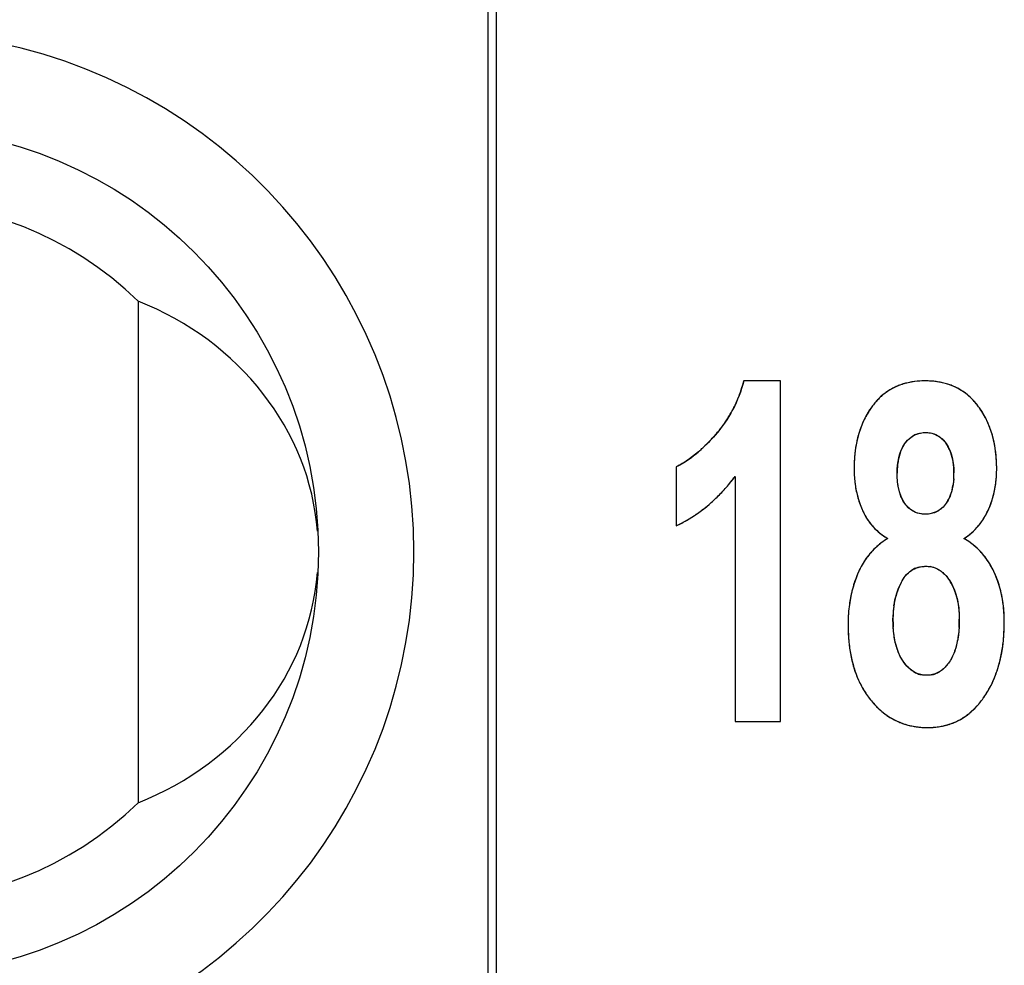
# Model space of a CAD drawing. Header units: millimetres. Extents: x 0 to 420, y 0 to 297.
# Tile 42 of 119: x 121.51 to 126.16, y 56.01 to 60.47. Entities that reach past the tile are written whole.
import ezdxf

# ---------------------------------------------------------------- set-up
doc = ezdxf.new("R2010")
doc.units = ezdxf.units.MM
doc.header["$LTSCALE"] = 23.1
doc.layers.get('0').update_dxf_attribs({"linetype": 'CONTINUOUS'})
doc.layers.add('03___PRT_ALL_CURVES', color=7, linetype='CONTINUOUS')
doc.layers.add('PRITING', color=7, linetype='CONTINUOUS')

msp = doc.modelspace()

# ---------------------------------------------------------------- linework, layer by layer
at = {"color": 7, "linetype": 'Continuous'}
for p, q in [((123.7624, 25.2741), (123.7624, 85.6392)), ((123.7224, 25.4566), (123.7224, 85.4566)), ((122.0724, 59.1398), (122.0724, 56.7734))]:
    msp.add_line(p, q, dxfattribs=at)
msp.add_circle((120.9224, 57.9566), 2, dxfattribs=at)
for radius, start, end in [(2.45, 281.5953, 78.4047), (1.65, 45.8156, 134.1844), (1.65, 225.8156, 314.1844)]:
    msp.add_arc((120.9224, 57.9566), radius, start, end, dxfattribs=at)
for start_param, end_param in [(0.075345, 1.159374), (-1.159374, -0.075603)]:
    msp.add_ellipse((121.5058, 57.9566), major_axis=(1.4167, 0), ratio=0.911252, start_param=start_param, end_param=end_param, dxfattribs=at)
at = {"layer": '03___PRT_ALL_CURVES', "color": 4, "linetype": 'Continuous'}
for p, q in [((125.1012, 58.7632), (124.9271, 58.7632)), ((125.1012, 57.1566), (125.1012, 58.7632)), ((124.6092, 58.3583), (124.6092, 58.0799)), ((124.8866, 58.3124), (124.8866, 57.1566)), ((124.8866, 57.1566), (125.1012, 57.1566))]:
    msp.add_line(p, q, dxfattribs=at)
for centre, radius, start, end in [((124.2948, 58.9205), 0.6516, 343.8798, 346.0299), ((125.7764, 58.4183), 0.3445, 97.3688, 101.4422), ((125.7837, 58.3554), 0.4078, 86.3342, 90.033), ((125.7862, 58.3947), 0.3684, 82.4373, 86.3326), ((125.7904, 58.4265), 0.3363, 78.2184, 82.4369), ((124.3309, 58.9093), 0.6138, 339.3575, 341.6357), ((124.3146, 58.9147), 0.631, 341.6364, 343.8795), ((125.7547, 58.4902), 0.2691, 119.8998, 124.7575), ((125.7563, 58.4873), 0.2724, 115.0784, 119.8936), ((125.7601, 58.4792), 0.2814, 110.3597, 115.0727), ((125.7653, 58.4652), 0.2963, 105.7922, 110.3549), ((125.771, 58.445), 0.3172, 101.4439, 105.7888), ((125.7956, 58.4513), 0.311, 73.8038, 78.2151), ((125.8008, 58.4693), 0.2923, 69.2273, 73.7995), ((125.8053, 58.4811), 0.2796, 64.5124, 69.2223), ((125.8082, 58.4873), 0.2728, 59.7249, 64.5066), ((125.8087, 58.4883), 0.2717, 54.9377, 59.7188), ((124.3532, 58.9005), 0.5898, 334.6888, 337.0399), ((124.3437, 58.9045), 0.6001, 337.0406, 339.3569), ((125.7707, 58.4725), 0.293, 134.3477, 138.9535), ((125.7611, 58.4823), 0.2792, 129.5987, 134.3427), ((125.756, 58.4884), 0.2713, 124.7638, 129.5929), ((125.8062, 58.4847), 0.2761, 50.1974, 54.9317), ((125.7997, 58.4769), 0.2862, 45.5721, 50.1921), ((125.7885, 58.4655), 0.3022, 41.1432, 45.568), ((124.3626, 58.8959), 0.5793, 329.9396, 332.3201), ((124.3594, 58.8976), 0.5829, 332.321, 334.6879), ((125.8591, 58.4048), 0.4043, 146.6703, 150.1828), ((125.8581, 58.4054), 0.4032, 143.3476, 146.6678), ((125.7857, 58.4594), 0.3129, 138.9575, 143.3764), ((125.7721, 58.4512), 0.3239, 36.9838, 41.1408), ((125.7063, 58.4014), 0.4064, 33.3859, 37.0127), ((125.7061, 58.4013), 0.4067, 30.0483, 33.3834), ((124.3602, 58.8974), 0.5821, 325.1509, 327.5395), ((124.3628, 58.8958), 0.579, 327.5403, 329.9387), ((125.8734, 58.3973), 0.4205, 153.5915, 156.9422), ((125.8641, 58.4019), 0.4101, 150.185, 153.5894), ((125.7019, 58.3989), 0.4115, 26.5248, 30.0456), ((125.6934, 58.3947), 0.4209, 23.2114, 26.5232), ((124.3471, 58.9071), 0.5985, 320.4293, 322.7862), ((124.3549, 58.9011), 0.5886, 322.7871, 325.1501), ((125.9066, 58.3845), 0.4561, 160.2972, 163.4104), ((125.8875, 58.3913), 0.4359, 156.9446, 160.2967), ((125.6805, 58.3892), 0.435, 19.8504, 23.2088), ((125.6625, 58.3827), 0.4541, 16.6341, 19.8491), ((124.0926, 59.1292), 0.9362, 314.0549, 316.7686), ((123.9816, 59.2344), 1.089, 316.7361, 318.0716), ((124.3365, 58.9158), 0.6121, 318.0549, 320.4283), ((125.9615, 58.37), 0.5129, 166.6011, 169.4837), ((125.9311, 58.3772), 0.4817, 163.4134, 166.602), ((125.7808, 58.4115), 0.1078, 113.1224, 124.9789), ((125.6399, 58.3759), 0.4777, 13.637, 16.6338), ((125.6112, 58.369), 0.5072, 10.4973, 13.6334), ((124.2677, 58.943), 0.6805, 309.1998, 312.3246), ((124.1891, 59.03), 0.7977, 312.2911, 314.0258), ((126.0398, 58.3576), 0.5923, 172.2684, 175.0386), ((125.9969, 58.3634), 0.549, 169.4846, 172.2664), ((125.7399, 58.3686), 0.1724, 27.9067, 34.9557), ((125.7258, 58.3612), 0.1884, 21.2039, 27.8908), ((125.5763, 58.3625), 0.5427, 7.6889, 10.4988), ((125.5365, 58.3572), 0.5829, 5.0192, 7.6887), ((124.3881, 58.7896), 0.4854, 302.9599, 307.0349), ((124.3332, 58.8632), 0.5772, 306.9859, 309.1699), ((126.0897, 58.3533), 0.6423, 175.037, 177.5484), ((125.9086, 58.3411), 0.2572, 165.4532, 170.8177), ((125.8718, 58.3507), 0.2192, 159.2835, 165.4596), ((125.7022, 58.3521), 0.2137, 14.9668, 21.1932), ((125.6674, 58.3428), 0.2498, 9.3296, 14.9633), ((125.4891, 58.353), 0.6305, 2.329, 5.017), ((124.4297, 58.7262), 0.4096, 300.4144, 302.9091), ((126.1466, 58.3508), 0.6993, 177.5496, 180.0182), ((126.0211, 58.3504), 0.5738, 179.9763, 183.3817), ((126.0138, 58.3292), 0.3633, 175.8331, 180.0586), ((125.956, 58.3334), 0.3053, 170.8207, 175.8463), ((125.6205, 58.335), 0.2973, 4.4166, 9.3343), ((125.5595, 58.3303), 0.3585, 359.9283, 4.416), ((125.5447, 58.3504), 0.5749, 356.6746, 0.0243), ((125.4354, 58.3508), 0.6842, 359.9843, 2.3319), ((124.1544, 58.8621), 0.9155, 320.943, 323.1016), ((125.9783, 58.3479), 0.5309, 183.3834, 186.9408), ((125.5049, 58.3294), 0.413, 356.0893, 0.068), ((125.596, 58.3473), 0.5235, 352.3991, 356.6856), ((124.2183, 58.8085), 0.8321, 316.6741, 318.8407), ((124.1892, 58.8339), 0.8707, 318.841, 320.9417), ((125.944, 58.3437), 0.4964, 186.9419, 190.753), ((125.9178, 58.3387), 0.4697, 190.7554, 194.7694), ((125.6436, 58.3148), 0.2735, 346.5115, 351.2415), ((125.6406, 58.3414), 0.4785, 348.3547, 352.391), ((124.2636, 58.7641), 0.7687, 312.1647, 314.446), ((124.243, 58.7852), 0.7982, 314.4465, 316.6737), ((125.8997, 58.334), 0.451, 194.7729, 198.9422), ((125.747, 58.2796), 0.1638, 325.0766, 332.7001), ((125.6997, 58.3274), 0.4178, 340.688, 344.0744), ((125.6751, 58.3343), 0.4433, 344.0861, 348.3537), ((124.2939, 58.7294), 0.7226, 307.4674, 309.8352), ((124.2805, 58.7455), 0.7436, 309.8358, 312.1641), ((125.8895, 58.3305), 0.4402, 198.9467, 203.1554), ((125.7678, 58.2783), 0.3078, 203.1212, 208.874), ((125.7212, 58.3197), 0.395, 334.9083, 340.7058), ((124.3165, 58.6979), 0.6838, 300.2018, 302.6418), ((124.3116, 58.7055), 0.6928, 302.6426, 305.0663), ((124.3042, 58.7161), 0.7058, 305.0671, 307.4667), ((125.7511, 58.2691), 0.2887, 208.883, 215.0314), ((125.7762, 58.2898), 0.3323, 324.8774, 329.9845), ((125.7394, 58.311), 0.3748, 329.9943, 334.936), ((124.3199, 58.692), 0.677, 295.3029, 297.7518), ((124.3192, 58.6934), 0.6785, 297.7526, 300.201), ((125.7437, 58.264), 0.2797, 215.0447, 221.367), ((125.7446, 58.2649), 0.281, 221.3815, 227.711), ((125.8131, 58.2619), 0.2861, 313.5883, 319.2436), ((125.8, 58.2731), 0.3033, 319.2569, 324.8718), ((125.7522, 58.2733), 0.2923, 227.7224, 233.6927), ((125.7872, 57.7206), 0.3498, 121.1491, 127.2543), ((125.7652, 58.2911), 0.3143, 233.7057, 239.6289), ((125.8147, 58.2611), 0.2844, 301.9875, 307.605), ((125.7897, 57.7178), 0.3494, 53.8954, 59.8242), ((125.8174, 58.2575), 0.2799, 307.6179, 313.5755), ((125.7795, 57.7307), 0.3371, 133.4187, 139.709), ((125.7802, 57.7298), 0.3382, 127.2659, 133.4067), ((125.796, 57.7266), 0.3386, 47.9214, 53.8848), ((125.7967, 57.7275), 0.3375, 42.0676, 47.9111), ((125.7869, 57.7245), 0.3467, 139.7209, 145.9114), ((125.7904, 57.7218), 0.346, 36.0985, 42.0567), ((125.7756, 57.7111), 0.3643, 30.4704, 36.091), ((125.8306, 57.6988), 0.3975, 151.6148, 157.3151), ((125.8034, 57.7134), 0.3666, 145.918, 151.6038), ((125.78, 57.7757), 0.1125, 111.7567, 123.7478), ((125.7884, 57.7752), 0.1136, 64.3142, 79.9104), ((125.7514, 57.6969), 0.3923, 25.1542, 30.4648), ((125.959, 57.6447), 0.5368, 157.2793, 161.4221), ((125.674, 57.6603), 0.4779, 20.7308, 25.1833), ((125.9861, 57.6361), 0.5653, 163.5925, 165.6405), ((125.9733, 57.6399), 0.5519, 161.4149, 163.5924), ((125.9881, 57.6512), 0.357, 153.363, 160.4345), ((125.7011, 57.6934), 0.2346, 26.1315, 32.6392), ((125.6768, 57.6815), 0.2616, 19.7455, 26.1168), ((125.6624, 57.6559), 0.4903, 18.3445, 20.7372), ((125.6449, 57.6502), 0.5087, 14.0291, 18.3304), ((126.0182, 57.6285), 0.5982, 167.6244, 169.5814), ((126.001, 57.6323), 0.5806, 165.6407, 167.624), ((125.9933, 57.6503), 0.3622, 165.0985, 169.6727), ((125.9855, 57.6523), 0.3541, 160.4524, 165.0913), ((125.6406, 57.6686), 0.3001, 14.0561, 19.7449), ((125.6216, 57.6443), 0.5328, 11.754, 14.0423), ((125.592, 57.6383), 0.5629, 7.7589, 11.7362), ((126.0706, 57.6202), 0.6513, 171.4906, 174.9263), ((126.0379, 57.6249), 0.6182, 169.5816, 171.4758), ((126.0091, 57.6474), 0.3782, 169.6735, 173.5108), ((125.5553, 57.6331), 0.6, 5.5619, 7.7753), ((126.1549, 57.6142), 0.7358, 176.7979, 180.0228), ((126.1094, 57.6166), 0.6903, 174.9126, 176.782), ((126.043, 57.6439), 0.4123, 173.5623, 180.0727), ((125.5112, 57.629), 0.6443, 1.8837, 5.5425), ((125.4605, 57.6271), 0.695, 359.9911, 1.9037), ((126.3043, 57.6136), 0.8852, 179.9786, 182.4656), ((125.26, 57.6393), 0.6832, 356.6993, 0.0647), ((125.2176, 57.6267), 0.938, 357.7108, 0.0179), ((126.2189, 57.6099), 0.7998, 182.4662, 185.0453), ((125.3709, 57.6176), 0.7843, 352.8458, 355.3296), ((125.2996, 57.6234), 0.8559, 355.3298, 357.7103), ((126.1434, 57.6032), 0.724, 185.0428, 187.9202), ((125.433, 57.6098), 0.7217, 350.265, 352.8454), ((126.0764, 57.5939), 0.6563, 187.9196, 191.0053), ((126.0196, 57.5829), 0.5985, 191.0064, 194.2166), ((125.4886, 57.6003), 0.6654, 347.3738, 350.2673), ((125.9719, 57.5708), 0.5493, 194.216, 197.6998), ((125.5762, 57.5785), 0.575, 341.4992, 344.4586), ((125.5368, 57.5895), 0.616, 344.4601, 347.3719), ((125.9325, 57.5582), 0.5079, 197.7014, 201.3375), ((125.9016, 57.5461), 0.4747, 201.3397, 205.1009), ((125.7882, 57.4911), 0.1163, 238.3355, 249.0587), ((125.7874, 57.4894), 0.1144, 249.1393, 260.0249), ((125.7918, 57.4872), 0.1122, 280.0889, 290.7248), ((125.7914, 57.4879), 0.1129, 290.799, 301.5958), ((125.6099, 57.5673), 0.5395, 338.1771, 341.5007), ((125.8777, 57.535), 0.4484, 205.1019, 209.1716), ((125.6586, 57.5464), 0.4866, 331.4416, 334.9137), ((125.6374, 57.5563), 0.5099, 334.9145, 338.1741), ((125.861, 57.5257), 0.4292, 209.1763, 213.1505), ((125.8507, 57.5189), 0.4169, 213.1534, 217.3368), ((125.6847, 57.5314), 0.4564, 324.5384, 327.9217), ((125.6743, 57.5378), 0.4686, 327.9246, 331.4393), ((125.8459, 57.5153), 0.4109, 217.3409, 221.6296), ((125.8317, 57.5026), 0.3918, 221.6088, 225.1336), ((125.7543, 57.4782), 0.3687, 316.3593, 320.5623), ((125.7244, 57.5028), 0.4075, 320.5649, 324.5687), ((125.8125, 57.4833), 0.3646, 225.1332, 229.0094), ((125.7981, 57.4667), 0.3427, 229.0115, 233.1046), ((125.7885, 57.4539), 0.3267, 233.1088, 237.2384), ((125.8011, 57.4278), 0.2998, 302.4699, 307.254), ((125.7916, 57.4403), 0.3156, 307.2593, 311.9008), ((125.7763, 57.4573), 0.3384, 311.905, 316.3567), ((125.7829, 57.4453), 0.3164, 237.2425, 241.4037), ((125.7805, 57.4409), 0.3113, 241.4076, 245.8232), ((125.7805, 57.4411), 0.3115, 245.8278, 250.0272), ((125.7824, 57.4462), 0.317, 250.0319, 254.3318), ((125.7853, 57.4566), 0.3278, 254.3349, 258.3987), ((125.7885, 57.4724), 0.3439, 258.4022, 262.3872), ((125.7992, 57.447), 0.3185, 278.3626, 282.9723), ((125.8029, 57.4307), 0.3017, 282.9774, 287.7488), ((125.8059, 57.4211), 0.2917, 287.7549, 292.6228), ((125.8073, 57.4177), 0.288, 292.6295, 297.5574), ((125.806, 57.4201), 0.2907, 297.5642, 302.4638), ((125.7914, 57.4943), 0.366, 262.3904, 266.2778), ((125.7932, 57.5229), 0.3947, 266.2802, 270.0257), ((125.7936, 57.5009), 0.3727, 269.9691, 274.0001), ((125.7957, 57.4705), 0.3421, 274.0011, 278.3593)]:
    msp.add_arc(centre, radius, start, end, dxfattribs=at)
for points in [[(125.7835, 58.7632), (125.7657, 58.7632), (125.7486, 58.7621), (125.7322, 58.76)], [(125.6872, 58.4674), (125.6918, 58.4739), (125.6966, 58.4797), (125.7017, 58.485)], [(125.7017, 58.485), (125.7071, 58.4906), (125.7129, 58.4956), (125.719, 58.4998)], [(125.7384, 58.5106), (125.7528, 58.5167), (125.7685, 58.5198), (125.7858, 58.5198)], [(125.7858, 58.5198), (125.7957, 58.5198), (125.805, 58.5187), (125.8139, 58.5165)], [(125.8139, 58.5165), (125.8289, 58.5129), (125.8424, 58.5062), (125.8547, 58.4963)], [(125.8547, 58.4963), (125.8643, 58.4886), (125.8732, 58.479), (125.8813, 58.4674)], [(125.6667, 58.4282), (125.6722, 58.4426), (125.679, 58.4557), (125.6872, 58.4674)], [(124.637, 58.3729), (124.6276, 58.3674), (124.6184, 58.3625), (124.6092, 58.3583)], [(125.6528, 58.2848), (125.6513, 58.2986), (125.6506, 58.3133), (125.6506, 58.3288)], [(125.917, 58.3012), (125.9163, 58.2915), (125.9153, 58.2822), (125.9139, 58.2732)], [(125.6567, 58.259), (125.6551, 58.2672), (125.6538, 58.2758), (125.6528, 58.2848)], [(125.6626, 58.235), (125.6603, 58.2426), (125.6583, 58.2506), (125.6567, 58.259)], [(125.9095, 58.251), (125.9074, 58.2421), (125.9048, 58.2335), (125.9018, 58.2254)], [(125.6706, 58.2133), (125.6676, 58.2201), (125.665, 58.2274), (125.6626, 58.235)], [(125.6863, 58.1855), (125.6803, 58.1939), (125.6751, 58.2032), (125.6706, 58.2133)], [(125.9018, 58.2254), (125.899, 58.2181), (125.896, 58.2111), (125.8925, 58.2045)], [(125.7063, 58.1628), (125.6992, 58.1692), (125.6925, 58.1768), (125.6863, 58.1855)], [(125.729, 58.147), (125.7209, 58.1512), (125.7134, 58.1564), (125.7063, 58.1628)], [(125.8615, 58.1632), (125.8544, 58.1567), (125.8467, 58.1514), (125.8386, 58.1471)], [(125.8813, 58.1858), (125.8752, 58.1771), (125.8686, 58.1696), (125.8615, 58.1632)], [(125.7549, 58.1376), (125.7458, 58.1396), (125.7371, 58.1428), (125.729, 58.147)], [(125.7835, 58.1345), (125.7734, 58.1345), (125.7639, 58.1355), (125.7549, 58.1376)], [(125.8126, 58.1377), (125.8034, 58.1356), (125.7937, 58.1345), (125.7835, 58.1345)], [(125.8386, 58.1471), (125.8304, 58.1429), (125.8218, 58.1398), (125.8126, 58.1377)], [(125.7383, 57.8802), (125.7455, 57.8831), (125.7531, 57.8853), (125.7611, 57.8867)], [(125.7611, 57.8867), (125.7692, 57.8882), (125.7777, 57.8889), (125.7865, 57.8889)], [(125.7865, 57.8889), (125.794, 57.8889), (125.8013, 57.8883), (125.8083, 57.8871)], [(125.6691, 57.8113), (125.6733, 57.8197), (125.6779, 57.8275), (125.6828, 57.8346)], [(125.6828, 57.8346), (125.6879, 57.8418), (125.6934, 57.8484), (125.6992, 57.8543)], [(125.6992, 57.8543), (125.705, 57.86), (125.711, 57.865), (125.7175, 57.8693)], [(125.8377, 57.8776), (125.8445, 57.8743), (125.851, 57.8704), (125.8573, 57.8657)], [(125.8573, 57.8657), (125.8629, 57.8615), (125.8683, 57.8568), (125.8736, 57.8516)], [(125.8736, 57.8516), (125.8825, 57.8427), (125.8908, 57.8321), (125.8986, 57.8199)], [(125.9317, 57.7414), (125.9353, 57.7271), (125.9381, 57.7119), (125.94, 57.696)], [(125.94, 57.696), (125.9421, 57.6783), (125.9432, 57.6597), (125.9432, 57.6401)], [(125.632, 57.6009), (125.6311, 57.6145), (125.6307, 57.6286), (125.6307, 57.6434)], [(125.6357, 57.5639), (125.6341, 57.5757), (125.6328, 57.588), (125.632, 57.6009)], [(125.942, 57.6), (125.9412, 57.5867), (125.94, 57.5739), (125.9384, 57.5617)], [(125.6418, 57.5301), (125.6393, 57.5409), (125.6373, 57.5521), (125.6357, 57.5639)], [(125.9384, 57.5617), (125.9368, 57.5493), (125.9348, 57.5376), (125.9323, 57.5264)], [(125.6507, 57.4982), (125.6473, 57.5083), (125.6443, 57.5189), (125.6418, 57.5301)], [(125.9323, 57.5264), (125.9299, 57.5156), (125.9272, 57.5054), (125.924, 57.4957)], [(125.6619, 57.4704), (125.6577, 57.4791), (125.654, 57.4884), (125.6507, 57.4982)], [(125.6756, 57.4456), (125.6706, 57.4534), (125.666, 57.4616), (125.6619, 57.4704)], [(125.9131, 57.4675), (125.909, 57.4586), (125.9045, 57.4503), (125.8996, 57.4426)], [(125.924, 57.4957), (125.9208, 57.4857), (125.9171, 57.4763), (125.9131, 57.4675)], [(125.7041, 57.4102), (125.694, 57.4199), (125.6845, 57.4317), (125.6756, 57.4456)], [(125.8846, 57.4218), (125.8794, 57.4155), (125.8739, 57.4099), (125.8683, 57.4049)], [(125.8996, 57.4426), (125.8948, 57.435), (125.8898, 57.4281), (125.8846, 57.4218)], [(125.7272, 57.3922), (125.7192, 57.3971), (125.7115, 57.4031), (125.7041, 57.4102)], [(125.7896, 57.3749), (125.782, 57.3749), (125.7747, 57.3755), (125.7676, 57.3768)], [(125.8115, 57.3768), (125.8044, 57.3755), (125.7971, 57.3749), (125.7896, 57.3749)], [(125.8683, 57.4049), (125.8626, 57.3998), (125.8567, 57.3954), (125.8506, 57.3917)]]:
    msp.add_open_spline(points, degree=3, dxfattribs=at)
at = {"layer": 'PRITING', "color": 4, "linetype": 'Continuous'}
for p, q in [((125.1012, 58.7632), (124.9271, 58.7632)), ((125.1012, 57.1566), (125.1012, 58.7632)), ((124.6092, 58.3583), (124.6092, 58.0799)), ((124.8866, 58.3124), (124.8866, 57.1566)), ((124.8866, 57.1566), (125.1012, 57.1566))]:
    msp.add_line(p, q, dxfattribs=at)
for centre, radius, start, end in [((124.2948, 58.9205), 0.6516, 343.8798, 346.0299), ((125.7764, 58.4183), 0.3445, 97.3688, 101.4422), ((125.7837, 58.3554), 0.4078, 86.3342, 90.033), ((125.7862, 58.3947), 0.3684, 82.4373, 86.3326), ((125.7904, 58.4265), 0.3363, 78.2184, 82.4369), ((124.3309, 58.9093), 0.6138, 339.3575, 341.6357), ((124.3146, 58.9147), 0.631, 341.6364, 343.8795), ((125.7547, 58.4902), 0.2691, 119.8998, 124.7575), ((125.7563, 58.4873), 0.2724, 115.0784, 119.8936), ((125.7601, 58.4792), 0.2814, 110.3597, 115.0727), ((125.7653, 58.4652), 0.2963, 105.7922, 110.3549), ((125.771, 58.445), 0.3172, 101.4439, 105.7888), ((125.7956, 58.4513), 0.311, 73.8038, 78.2151), ((125.8008, 58.4693), 0.2923, 69.2273, 73.7995), ((125.8053, 58.4811), 0.2796, 64.5124, 69.2223), ((125.8082, 58.4873), 0.2728, 59.7249, 64.5066), ((125.8087, 58.4883), 0.2717, 54.9377, 59.7188), ((124.3532, 58.9005), 0.5898, 334.6888, 337.0399), ((124.3437, 58.9045), 0.6001, 337.0406, 339.3569), ((125.7707, 58.4725), 0.293, 134.3477, 138.9535), ((125.7611, 58.4823), 0.2792, 129.5987, 134.3427), ((125.756, 58.4884), 0.2713, 124.7638, 129.5929), ((125.8062, 58.4847), 0.2761, 50.1974, 54.9317), ((125.7997, 58.4769), 0.2862, 45.5721, 50.1921), ((125.7885, 58.4655), 0.3022, 41.1432, 45.568), ((124.3626, 58.8959), 0.5793, 329.9396, 332.3201), ((124.3594, 58.8976), 0.5829, 332.321, 334.6879), ((125.8591, 58.4048), 0.4043, 146.6703, 150.1828), ((125.8581, 58.4054), 0.4032, 143.3476, 146.6678), ((125.7857, 58.4594), 0.3129, 138.9575, 143.3764), ((125.7721, 58.4512), 0.3239, 36.9838, 41.1408), ((125.7063, 58.4014), 0.4064, 33.3859, 37.0127), ((125.7061, 58.4013), 0.4067, 30.0483, 33.3834), ((124.3602, 58.8974), 0.5821, 325.1509, 327.5395), ((124.3628, 58.8958), 0.579, 327.5403, 329.9387), ((125.8734, 58.3973), 0.4205, 153.5915, 156.9422), ((125.8641, 58.4019), 0.4101, 150.185, 153.5894), ((125.7019, 58.3989), 0.4115, 26.5248, 30.0456), ((125.6934, 58.3947), 0.4209, 23.2114, 26.5232), ((124.3471, 58.9071), 0.5985, 320.4293, 322.7862), ((124.3549, 58.9011), 0.5886, 322.7871, 325.1501), ((125.9066, 58.3845), 0.4561, 160.2972, 163.4104), ((125.8875, 58.3913), 0.4359, 156.9446, 160.2967), ((125.6805, 58.3892), 0.435, 19.8504, 23.2088), ((125.6625, 58.3827), 0.4541, 16.6341, 19.8491), ((124.0926, 59.1292), 0.9362, 314.0549, 316.7686), ((123.9816, 59.2344), 1.089, 316.7361, 318.0716), ((124.3365, 58.9158), 0.6121, 318.0549, 320.4283), ((125.9615, 58.37), 0.5129, 166.6011, 169.4837), ((125.9311, 58.3772), 0.4817, 163.4134, 166.602), ((125.7808, 58.4115), 0.1078, 113.1224, 124.9789), ((125.6399, 58.3759), 0.4777, 13.637, 16.6338), ((125.6112, 58.369), 0.5072, 10.4973, 13.6334), ((124.2677, 58.943), 0.6805, 309.1998, 312.3246), ((124.1891, 59.03), 0.7977, 312.2911, 314.0258), ((126.0398, 58.3576), 0.5923, 172.2684, 175.0386), ((125.9969, 58.3634), 0.549, 169.4846, 172.2664), ((125.7399, 58.3686), 0.1724, 27.9067, 34.9557), ((125.7258, 58.3612), 0.1884, 21.2039, 27.8908), ((125.5763, 58.3625), 0.5427, 7.6889, 10.4988), ((125.5365, 58.3572), 0.5829, 5.0192, 7.6887), ((124.3881, 58.7896), 0.4854, 302.9599, 307.0349), ((124.3332, 58.8632), 0.5772, 306.9859, 309.1699), ((126.0897, 58.3533), 0.6423, 175.037, 177.5484), ((125.9086, 58.3411), 0.2572, 165.4532, 170.8177), ((125.8718, 58.3507), 0.2192, 159.2835, 165.4596), ((125.7022, 58.3521), 0.2137, 14.9668, 21.1932), ((125.6674, 58.3428), 0.2498, 9.3296, 14.9633), ((125.4891, 58.353), 0.6305, 2.329, 5.017), ((124.4297, 58.7262), 0.4096, 300.4144, 302.9091), ((126.1466, 58.3508), 0.6993, 177.5496, 180.0182), ((126.0211, 58.3504), 0.5738, 179.9763, 183.3817), ((126.0138, 58.3292), 0.3633, 175.8331, 180.0586), ((125.956, 58.3334), 0.3053, 170.8207, 175.8463), ((125.6205, 58.335), 0.2973, 4.4166, 9.3343), ((125.5595, 58.3303), 0.3585, 359.9283, 4.416), ((125.5447, 58.3504), 0.5749, 356.6746, 0.0243), ((125.4354, 58.3508), 0.6842, 359.9843, 2.3319), ((124.1544, 58.8621), 0.9155, 320.943, 323.1016), ((125.9783, 58.3479), 0.5309, 183.3834, 186.9408), ((125.5049, 58.3294), 0.413, 356.0893, 0.068), ((125.596, 58.3473), 0.5235, 352.3991, 356.6856), ((124.2183, 58.8085), 0.8321, 316.6741, 318.8407), ((124.1892, 58.8339), 0.8707, 318.841, 320.9417), ((125.944, 58.3437), 0.4964, 186.9419, 190.753), ((125.9178, 58.3387), 0.4697, 190.7554, 194.7694), ((125.6436, 58.3148), 0.2735, 346.5115, 351.2415), ((125.6406, 58.3414), 0.4785, 348.3547, 352.391), ((124.2636, 58.7641), 0.7687, 312.1647, 314.446), ((124.243, 58.7852), 0.7982, 314.4465, 316.6737), ((125.8997, 58.334), 0.451, 194.7729, 198.9422), ((125.747, 58.2796), 0.1638, 325.0766, 332.7001), ((125.6997, 58.3274), 0.4178, 340.688, 344.0744), ((125.6751, 58.3343), 0.4433, 344.0861, 348.3537), ((124.2939, 58.7294), 0.7226, 307.4674, 309.8352), ((124.2805, 58.7455), 0.7436, 309.8358, 312.1641), ((125.8895, 58.3305), 0.4402, 198.9467, 203.1554), ((125.7678, 58.2783), 0.3078, 203.1212, 208.874), ((125.7212, 58.3197), 0.395, 334.9083, 340.7058), ((124.3165, 58.6979), 0.6838, 300.2018, 302.6418), ((124.3116, 58.7055), 0.6928, 302.6426, 305.0663), ((124.3042, 58.7161), 0.7058, 305.0671, 307.4667), ((125.7511, 58.2691), 0.2887, 208.883, 215.0314), ((125.7762, 58.2898), 0.3323, 324.8774, 329.9845), ((125.7394, 58.311), 0.3748, 329.9943, 334.936), ((124.3199, 58.692), 0.677, 295.3029, 297.7518), ((124.3192, 58.6934), 0.6785, 297.7526, 300.201), ((125.7437, 58.264), 0.2797, 215.0447, 221.367), ((125.7446, 58.2649), 0.281, 221.3815, 227.711), ((125.8131, 58.2619), 0.2861, 313.5883, 319.2436), ((125.8, 58.2731), 0.3033, 319.2569, 324.8718), ((125.7522, 58.2733), 0.2923, 227.7224, 233.6927), ((125.7872, 57.7206), 0.3498, 121.1491, 127.2543), ((125.7652, 58.2911), 0.3143, 233.7057, 239.6289), ((125.8147, 58.2611), 0.2844, 301.9875, 307.605), ((125.7897, 57.7178), 0.3494, 53.8954, 59.8242), ((125.8174, 58.2575), 0.2799, 307.6179, 313.5755), ((125.7795, 57.7307), 0.3371, 133.4187, 139.709), ((125.7802, 57.7298), 0.3382, 127.2659, 133.4067), ((125.796, 57.7266), 0.3386, 47.9214, 53.8848), ((125.7967, 57.7275), 0.3375, 42.0676, 47.9111), ((125.7869, 57.7245), 0.3467, 139.7209, 145.9114), ((125.7904, 57.7218), 0.346, 36.0985, 42.0567), ((125.7756, 57.7111), 0.3643, 30.4704, 36.091), ((125.8306, 57.6988), 0.3975, 151.6148, 157.3151), ((125.8034, 57.7134), 0.3666, 145.918, 151.6038), ((125.78, 57.7757), 0.1125, 111.7567, 123.7478), ((125.7884, 57.7752), 0.1136, 64.3142, 79.9104), ((125.7514, 57.6969), 0.3923, 25.1542, 30.4648), ((125.959, 57.6447), 0.5368, 157.2793, 161.4221), ((125.674, 57.6603), 0.4779, 20.7308, 25.1833), ((125.9861, 57.6361), 0.5653, 163.5925, 165.6405), ((125.9733, 57.6399), 0.5519, 161.4149, 163.5924), ((125.9881, 57.6512), 0.357, 153.363, 160.4345), ((125.7011, 57.6934), 0.2346, 26.1315, 32.6392), ((125.6768, 57.6815), 0.2616, 19.7455, 26.1168), ((125.6624, 57.6559), 0.4903, 18.3445, 20.7372), ((125.6449, 57.6502), 0.5087, 14.0291, 18.3304), ((126.0182, 57.6285), 0.5982, 167.6244, 169.5814), ((126.001, 57.6323), 0.5806, 165.6407, 167.624), ((125.9933, 57.6503), 0.3622, 165.0985, 169.6727), ((125.9855, 57.6523), 0.3541, 160.4524, 165.0913), ((125.6406, 57.6686), 0.3001, 14.0561, 19.7449), ((125.6216, 57.6443), 0.5328, 11.754, 14.0423), ((125.592, 57.6383), 0.5629, 7.7589, 11.7362), ((126.0706, 57.6202), 0.6513, 171.4906, 174.9263), ((126.0379, 57.6249), 0.6182, 169.5816, 171.4758), ((126.0091, 57.6474), 0.3782, 169.6735, 173.5108), ((125.5553, 57.6331), 0.6, 5.5619, 7.7753), ((126.1549, 57.6142), 0.7358, 176.7979, 180.0228), ((126.1094, 57.6166), 0.6903, 174.9126, 176.782), ((126.043, 57.6439), 0.4123, 173.5623, 180.0727), ((125.5112, 57.629), 0.6443, 1.8837, 5.5425), ((125.4605, 57.6271), 0.695, 359.9911, 1.9037), ((126.3043, 57.6136), 0.8852, 179.9786, 182.4656), ((125.26, 57.6393), 0.6832, 356.6993, 0.0647), ((125.2176, 57.6267), 0.938, 357.7108, 0.0179), ((126.2189, 57.6099), 0.7998, 182.4662, 185.0453), ((125.3709, 57.6176), 0.7843, 352.8458, 355.3296), ((125.2996, 57.6234), 0.8559, 355.3298, 357.7103), ((126.1434, 57.6032), 0.724, 185.0428, 187.9202), ((125.433, 57.6098), 0.7217, 350.265, 352.8454), ((126.0764, 57.5939), 0.6563, 187.9196, 191.0053), ((126.0196, 57.5829), 0.5985, 191.0064, 194.2166), ((125.4886, 57.6003), 0.6654, 347.3738, 350.2673), ((125.9719, 57.5708), 0.5493, 194.216, 197.6998), ((125.5762, 57.5785), 0.575, 341.4992, 344.4586), ((125.5368, 57.5895), 0.616, 344.4601, 347.3719), ((125.9325, 57.5582), 0.5079, 197.7014, 201.3375), ((125.9016, 57.5461), 0.4747, 201.3397, 205.1009), ((125.7882, 57.4911), 0.1163, 238.3355, 249.0587), ((125.7874, 57.4894), 0.1144, 249.1393, 260.0249), ((125.7918, 57.4872), 0.1122, 280.0889, 290.7248), ((125.7914, 57.4879), 0.1129, 290.799, 301.5958), ((125.6099, 57.5673), 0.5395, 338.1771, 341.5007), ((125.8777, 57.535), 0.4484, 205.1019, 209.1716), ((125.6586, 57.5464), 0.4866, 331.4416, 334.9137), ((125.6374, 57.5563), 0.5099, 334.9145, 338.1741), ((125.861, 57.5257), 0.4292, 209.1763, 213.1505), ((125.8507, 57.5189), 0.4169, 213.1534, 217.3368), ((125.6847, 57.5314), 0.4564, 324.5384, 327.9217), ((125.6743, 57.5378), 0.4686, 327.9246, 331.4393), ((125.8459, 57.5153), 0.4109, 217.3409, 221.6296), ((125.8317, 57.5026), 0.3918, 221.6088, 225.1336), ((125.7543, 57.4782), 0.3687, 316.3593, 320.5623), ((125.7244, 57.5028), 0.4075, 320.5649, 324.5687), ((125.8125, 57.4833), 0.3646, 225.1332, 229.0094), ((125.7981, 57.4667), 0.3427, 229.0115, 233.1046), ((125.7885, 57.4539), 0.3267, 233.1088, 237.2384), ((125.8011, 57.4278), 0.2998, 302.4699, 307.254), ((125.7916, 57.4403), 0.3156, 307.2593, 311.9008), ((125.7763, 57.4573), 0.3384, 311.905, 316.3567), ((125.7829, 57.4453), 0.3164, 237.2425, 241.4037), ((125.7805, 57.4409), 0.3113, 241.4076, 245.8232), ((125.7805, 57.4411), 0.3115, 245.8278, 250.0272), ((125.7824, 57.4462), 0.317, 250.0319, 254.3318), ((125.7853, 57.4566), 0.3278, 254.3349, 258.3987), ((125.7885, 57.4724), 0.3439, 258.4022, 262.3872), ((125.7992, 57.447), 0.3185, 278.3626, 282.9723), ((125.8029, 57.4307), 0.3017, 282.9774, 287.7488), ((125.8059, 57.4211), 0.2917, 287.7549, 292.6228), ((125.8073, 57.4177), 0.288, 292.6295, 297.5574), ((125.806, 57.4201), 0.2907, 297.5642, 302.4638), ((125.7914, 57.4943), 0.366, 262.3904, 266.2778), ((125.7932, 57.5229), 0.3947, 266.2802, 270.0257), ((125.7936, 57.5009), 0.3727, 269.9691, 274.0001), ((125.7957, 57.4705), 0.3421, 274.0011, 278.3593)]:
    msp.add_arc(centre, radius, start, end, dxfattribs=at)
at = {"layer": 'PRITING', "color": 7, "linetype": 'Continuous'}
for centre, radius, start, end in [((125.859, 58.4048), 0.4043, 143.3606, 150.2758), ((125.7855, 58.4595), 0.3126, 138.9724, 143.3595), ((125.7092, 58.4035), 0.4028, 33.5454, 37.0283), ((125.5434, 58.3505), 0.5762, 356.3864, 0.0151), ((124.1534, 58.8629), 0.9168, 321.07, 323.1), ((125.5068, 58.3293), 0.4111, 355.9676, 0.0777), ((125.7225, 58.3191), 0.3935, 334.9055, 339.572), ((125.7907, 57.7155), 0.3559, 121.2173, 127.2575), ((125.8148, 58.2609), 0.2841, 301.9839, 306.2589), ((125.7825, 57.728), 0.3411, 133.6218, 144.1166), ((125.7792, 57.7308), 0.3368, 127.2782, 133.5578), ((126.034, 57.6443), 0.4033, 171.7813, 180.135), ((126.2818, 57.6421), 0.6511, 179.8904, 183.4941), ((125.6078, 57.568), 0.5417, 338.3236, 341.5073), ((125.8549, 57.522), 0.4221, 213.3018, 217.4024), ((125.6888, 57.5287), 0.4515, 324.5133, 328.1094), ((125.8466, 57.5156), 0.4117, 217.4007, 221.5902), ((125.7224, 57.5044), 0.4101, 320.6493, 324.5455)]:
    msp.add_arc(centre, radius, start, end, dxfattribs=at)
for points in [[(124.9271, 58.7632), (124.9037, 58.6694), (124.8565, 58.5786), (124.7918, 58.5067)], [(126.0308, 58.6461), (126.0167, 58.6648), (126.0005, 58.6822), (125.9824, 58.6972)], [(125.5079, 58.6053), (125.4957, 58.5838), (125.4853, 58.5611), (125.477, 58.5378)], [(125.477, 58.5378), (125.4558, 58.4783), (125.4473, 58.4138), (125.4473, 58.3506)], [(124.7918, 58.5067), (124.7715, 58.484), (124.7502, 58.4621), (124.7277, 58.4415)], [(125.6872, 58.4674), (125.6948, 58.4783), (125.704, 58.4884), (125.7145, 58.4965)], [(125.7145, 58.4965), (125.7342, 58.5118), (125.7608, 58.5198), (125.7858, 58.5198)], [(125.7858, 58.5198), (125.81, 58.5198), (125.8356, 58.5116), (125.8545, 58.4965)], [(125.8545, 58.4965), (125.8648, 58.4883), (125.8737, 58.4782), (125.8813, 58.4674)], [(124.7277, 58.4415), (124.6921, 58.4089), (124.6529, 58.3787), (124.6092, 58.3583)], [(125.6506, 58.3288), (125.6506, 58.3766), (125.6599, 58.4282), (125.6872, 58.4674)], [(125.8813, 58.4674), (125.9085, 58.4285), (125.9179, 58.3773), (125.9179, 58.3299)], [(125.4473, 58.3506), (125.4473, 58.285), (125.459, 58.2178), (125.4848, 58.1574)], [(125.6863, 58.1855), (125.6578, 58.2257), (125.6505, 58.2796), (125.6506, 58.3288)], [(125.9169, 58.3004), (125.9157, 58.2828), (125.9131, 58.2651), (125.9088, 58.248)], [(126.0913, 58.1818), (126.107, 58.224), (126.1156, 58.2692), (126.1185, 58.3141)], [(124.7643, 58.1808), (124.8015, 58.2128), (124.8357, 58.2486), (124.8666, 58.2868)], [(125.9088, 58.248), (125.9032, 58.226), (125.8943, 58.2044), (125.8813, 58.1858)], [(124.6092, 58.0799), (124.665, 58.1063), (124.7174, 58.1407), (124.7643, 58.1808)], [(125.7134, 58.1569), (125.703, 58.1649), (125.6939, 58.1748), (125.6863, 58.1855)], [(125.7835, 58.1345), (125.759, 58.1345), (125.7329, 58.142), (125.7134, 58.1569)], [(125.8614, 58.1631), (125.8408, 58.1445), (125.8111, 58.1345), (125.7835, 58.1345)], [(125.8813, 58.1858), (125.8755, 58.1776), (125.8689, 58.1698), (125.8614, 58.1631)], [(126.0482, 58.0989), (126.06, 58.1157), (126.0702, 58.1337), (126.0789, 58.1522)], [(125.9829, 58.0318), (126.008, 58.0503), (126.0302, 58.0734), (126.0482, 58.0989)], [(126.0223, 57.9785), (126.0048, 57.9942), (125.9856, 58.0081), (125.9653, 58.0199)], [(126.1065, 57.8637), (126.0863, 57.9066), (126.0576, 57.9468), (126.0223, 57.9785)], [(125.5061, 57.9279), (125.4891, 57.9045), (125.475, 57.8788), (125.4639, 57.8521)], [(125.7865, 57.8889), (125.8009, 57.889), (125.8156, 57.8865), (125.8291, 57.8813)], [(125.8291, 57.8813), (125.8427, 57.876), (125.8555, 57.868), (125.8664, 57.8583)], [(125.4639, 57.8521), (125.4434, 57.8031), (125.4303, 57.7506), (125.424, 57.6979)], [(125.8664, 57.8583), (125.879, 57.8473), (125.8896, 57.834), (125.8986, 57.8199)], [(126.1555, 57.627), (126.1555, 57.7076), (126.1408, 57.7908), (126.1065, 57.8637)], [(125.6348, 57.702), (125.6403, 57.7398), (125.652, 57.7771), (125.6691, 57.8113)], [(125.8986, 57.8199), (125.9198, 57.7871), (125.9321, 57.7482), (125.9381, 57.7096)], [(125.424, 57.6979), (125.4206, 57.6701), (125.419, 57.642), (125.4191, 57.6139)], [(125.9381, 57.7096), (125.9417, 57.6866), (125.9431, 57.6633), (125.9432, 57.6401)], [(125.6756, 57.4456), (125.6462, 57.4912), (125.6353, 57.5483), (125.6319, 57.6025)], [(126.1216, 57.3962), (126.1463, 57.4699), (126.1555, 57.5492), (126.1555, 57.627)], [(125.702, 57.4123), (125.692, 57.4223), (125.6832, 57.4337), (125.6756, 57.4456)], [(125.8996, 57.4426), (125.895, 57.4353), (125.89, 57.4283), (125.8845, 57.4216)], [(125.7366, 57.387), (125.7238, 57.3933), (125.7121, 57.4022), (125.702, 57.4123)], [(125.7896, 57.3749), (125.7715, 57.3749), (125.7528, 57.3789), (125.7366, 57.387)], [(126.0721, 57.2901), (126.0875, 57.3148), (126.1005, 57.3409), (126.1112, 57.3679)], [(125.5388, 57.2424), (125.555, 57.2241), (125.573, 57.2072), (125.5926, 57.1925)]]:
    msp.add_open_spline(points, degree=3, dxfattribs=at)
for points, knots in [([(125.7835, 58.7632), (125.7401, 58.7631), (125.6517, 58.7504), (125.5781, 58.6974), (125.5496, 58.6647)], [0, 0, 0, 0, 0.5007, 1, 1, 1, 1]), ([(125.9824, 58.6972), (125.9551, 58.7198), (125.8907, 58.7544), (125.819, 58.7632), (125.7835, 58.7632)], [0, 0, 0, 0, 0.499513, 1, 1, 1, 1]), ([(126.1196, 58.3506), (126.1196, 58.4225), (126.1043, 58.5212), (126.0583, 58.606), (126.045, 58.6261)], [0, 0, 0, 0, 0.748793, 1, 1, 1, 1]), ([(125.4848, 58.1574), (125.497, 58.1289), (125.5302, 58.0751), (125.5795, 58.0356), (125.6062, 58.0199)], [0, 0, 0, 0, 0.499974, 1, 1, 1, 1]), ([(125.6691, 57.8113), (125.6801, 57.8333), (125.7108, 57.8753), (125.762, 57.8889), (125.7865, 57.8889)], [0, 0, 0, 0, 0.501093, 1, 1, 1, 1]), ([(125.4191, 57.6139), (125.4191, 57.5297), (125.4344, 57.4142), (125.4866, 57.3138), (125.5021, 57.2902)], [0, 0, 0, 0, 0.748916, 1, 1, 1, 1]), ([(125.9432, 57.6401), (125.9432, 57.5891), (125.9374, 57.5194), (125.9087, 57.457), (125.8996, 57.4426)], [0, 0, 0, 0, 0.749337, 1, 1, 1, 1]), ([(125.8845, 57.4216), (125.8729, 57.4077), (125.8447, 57.383), (125.8077, 57.3749), (125.7896, 57.3749)], [0, 0, 0, 0, 0.500467, 1, 1, 1, 1]), ([(125.7934, 57.1282), (125.84, 57.1282), (125.9354, 57.1462), (126.0099, 57.2084), (126.0395, 57.2444)], [0, 0, 0, 0, 0.500014, 1, 1, 1, 1]), ([(125.5926, 57.1925), (125.6211, 57.1712), (125.6859, 57.1377), (125.7578, 57.1282), (125.7934, 57.1282)], [0, 0, 0, 0, 0.499783, 1, 1, 1, 1])]:
    msp.add_open_spline(points, degree=3, knots=knots, dxfattribs=at)
at = {"layer": 'PRITING', "color": 4, "linetype": 'Continuous'}
for points in [[(125.7835, 58.7632), (125.7657, 58.7632), (125.7486, 58.7621), (125.7322, 58.76)], [(125.6872, 58.4674), (125.6918, 58.4739), (125.6966, 58.4797), (125.7017, 58.485)], [(125.7017, 58.485), (125.7071, 58.4906), (125.7129, 58.4956), (125.719, 58.4998)], [(125.7384, 58.5106), (125.7528, 58.5167), (125.7685, 58.5198), (125.7858, 58.5198)], [(125.7858, 58.5198), (125.7957, 58.5198), (125.805, 58.5187), (125.8139, 58.5165)], [(125.8139, 58.5165), (125.8289, 58.5129), (125.8424, 58.5062), (125.8547, 58.4963)], [(125.8547, 58.4963), (125.8643, 58.4886), (125.8732, 58.479), (125.8813, 58.4674)], [(125.6667, 58.4282), (125.6722, 58.4426), (125.679, 58.4557), (125.6872, 58.4674)], [(124.637, 58.3729), (124.6276, 58.3674), (124.6184, 58.3625), (124.6092, 58.3583)], [(125.6528, 58.2848), (125.6513, 58.2986), (125.6506, 58.3133), (125.6506, 58.3288)], [(125.917, 58.3012), (125.9163, 58.2915), (125.9153, 58.2822), (125.9139, 58.2732)], [(125.6567, 58.259), (125.6551, 58.2672), (125.6538, 58.2758), (125.6528, 58.2848)], [(125.6626, 58.235), (125.6603, 58.2426), (125.6583, 58.2506), (125.6567, 58.259)], [(125.9095, 58.251), (125.9074, 58.2421), (125.9048, 58.2335), (125.9018, 58.2254)], [(125.6706, 58.2133), (125.6676, 58.2201), (125.665, 58.2274), (125.6626, 58.235)], [(125.6863, 58.1855), (125.6803, 58.1939), (125.6751, 58.2032), (125.6706, 58.2133)], [(125.9018, 58.2254), (125.899, 58.2181), (125.896, 58.2111), (125.8925, 58.2045)], [(125.7063, 58.1628), (125.6992, 58.1692), (125.6925, 58.1768), (125.6863, 58.1855)], [(125.729, 58.147), (125.7209, 58.1512), (125.7134, 58.1564), (125.7063, 58.1628)], [(125.8615, 58.1632), (125.8544, 58.1567), (125.8467, 58.1514), (125.8386, 58.1471)], [(125.8813, 58.1858), (125.8752, 58.1771), (125.8686, 58.1696), (125.8615, 58.1632)], [(125.7549, 58.1376), (125.7458, 58.1396), (125.7371, 58.1428), (125.729, 58.147)], [(125.7835, 58.1345), (125.7734, 58.1345), (125.7639, 58.1355), (125.7549, 58.1376)], [(125.8126, 58.1377), (125.8034, 58.1356), (125.7937, 58.1345), (125.7835, 58.1345)], [(125.8386, 58.1471), (125.8304, 58.1429), (125.8218, 58.1398), (125.8126, 58.1377)], [(125.7383, 57.8802), (125.7455, 57.8831), (125.7531, 57.8853), (125.7611, 57.8867)], [(125.7611, 57.8867), (125.7692, 57.8882), (125.7777, 57.8889), (125.7865, 57.8889)], [(125.7865, 57.8889), (125.794, 57.8889), (125.8013, 57.8883), (125.8083, 57.8871)], [(125.6691, 57.8113), (125.6733, 57.8197), (125.6779, 57.8275), (125.6828, 57.8346)], [(125.6828, 57.8346), (125.6879, 57.8418), (125.6934, 57.8484), (125.6992, 57.8543)], [(125.6992, 57.8543), (125.705, 57.86), (125.711, 57.865), (125.7175, 57.8693)], [(125.8377, 57.8776), (125.8445, 57.8743), (125.851, 57.8704), (125.8573, 57.8657)], [(125.8573, 57.8657), (125.8629, 57.8615), (125.8683, 57.8568), (125.8736, 57.8516)], [(125.8736, 57.8516), (125.8825, 57.8427), (125.8908, 57.8321), (125.8986, 57.8199)], [(125.9317, 57.7414), (125.9353, 57.7271), (125.9381, 57.7119), (125.94, 57.696)], [(125.94, 57.696), (125.9421, 57.6783), (125.9432, 57.6597), (125.9432, 57.6401)], [(125.632, 57.6009), (125.6311, 57.6145), (125.6307, 57.6286), (125.6307, 57.6434)], [(125.6357, 57.5639), (125.6341, 57.5757), (125.6328, 57.588), (125.632, 57.6009)], [(125.942, 57.6), (125.9412, 57.5867), (125.94, 57.5739), (125.9384, 57.5617)], [(125.6418, 57.5301), (125.6393, 57.5409), (125.6373, 57.5521), (125.6357, 57.5639)], [(125.9384, 57.5617), (125.9368, 57.5493), (125.9348, 57.5376), (125.9323, 57.5264)], [(125.6507, 57.4982), (125.6473, 57.5083), (125.6443, 57.5189), (125.6418, 57.5301)], [(125.9323, 57.5264), (125.9299, 57.5156), (125.9272, 57.5054), (125.924, 57.4957)], [(125.6619, 57.4704), (125.6577, 57.4791), (125.654, 57.4884), (125.6507, 57.4982)], [(125.6756, 57.4456), (125.6706, 57.4534), (125.666, 57.4616), (125.6619, 57.4704)], [(125.9131, 57.4675), (125.909, 57.4586), (125.9045, 57.4503), (125.8996, 57.4426)], [(125.924, 57.4957), (125.9208, 57.4857), (125.9171, 57.4763), (125.9131, 57.4675)], [(125.7041, 57.4102), (125.694, 57.4199), (125.6845, 57.4317), (125.6756, 57.4456)], [(125.8846, 57.4218), (125.8794, 57.4155), (125.8739, 57.4099), (125.8683, 57.4049)], [(125.8996, 57.4426), (125.8948, 57.435), (125.8898, 57.4281), (125.8846, 57.4218)], [(125.7272, 57.3922), (125.7192, 57.3971), (125.7115, 57.4031), (125.7041, 57.4102)], [(125.7896, 57.3749), (125.782, 57.3749), (125.7747, 57.3755), (125.7676, 57.3768)], [(125.8115, 57.3768), (125.8044, 57.3755), (125.7971, 57.3749), (125.7896, 57.3749)], [(125.8683, 57.4049), (125.8626, 57.3998), (125.8567, 57.3954), (125.8506, 57.3917)]]:
    msp.add_open_spline(points, degree=3, dxfattribs=at)

doc.saveas('drawing.dxf')
